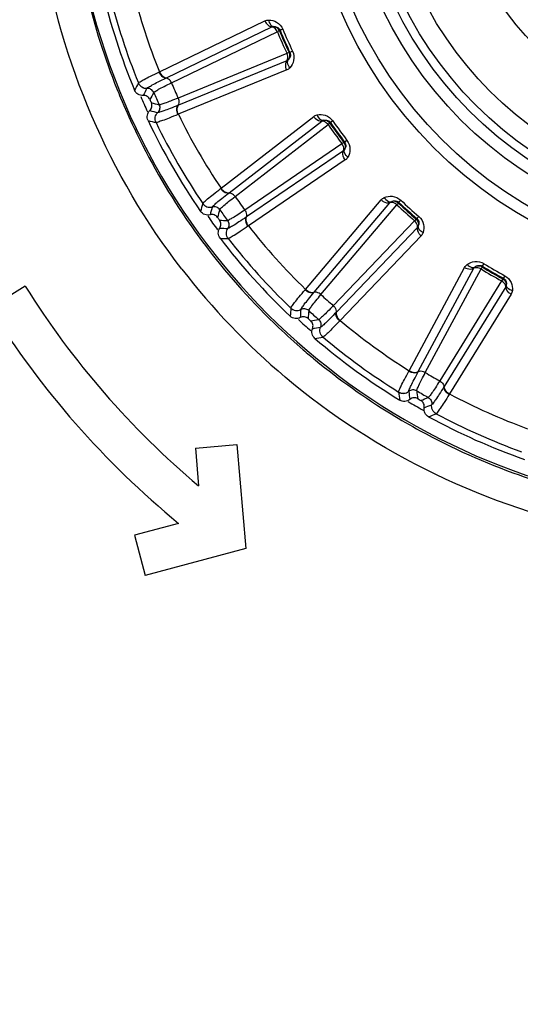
# Model space of a CAD drawing. Header units: millimetres. Extents: x 0 to 4000, y 0 to 3000.
# Tile 131 of 170: x 2080 to 2094, y 1641 to 1669. Entities that reach past the tile are written whole.
import ezdxf

# ---------------------------------------------------------------- set-up
doc = ezdxf.new("R2010")
doc.units = ezdxf.units.MM
doc.header["$LTSCALE"] = 219.99956
doc.layers.get('0').update_dxf_attribs({"linetype": 'CONTINUOUS'})
doc.layers.add('SUPERFICI', color=7, linetype='CONTINUOUS')

msp = doc.modelspace()

# ---------------------------------------------------------------- linework, layer by layer
at = {"color": 9, "linetype": 'CONTINUOUS'}
for p, q in [((2083.871, 1667.419), (2086.908, 1668.886)), ((2084.07, 1667.245), (2087.107, 1668.709)), ((2087.327, 1668.598), (2087.344, 1668.615)), ((2087.422, 1668.647), (2087.344, 1668.615)), ((2087.628, 1667.977), (2087.604, 1667.976)), ((2087.704, 1668.013), (2087.628, 1667.977)), ((2087.54, 1667.738), (2084.419, 1666.461)), ((2083.857, 1667.413), (2083.871, 1667.419)), ((2087.538, 1667.472), (2084.415, 1666.196)), ((2083.265, 1667.099), (2083.265, 1667.1)), ((2084.058, 1667.239), (2084.07, 1667.245)), ((2083.511, 1666.944), (2083.512, 1666.945)), ((2084.419, 1666.461), (2084.407, 1666.456)), ((2083.822, 1666.247), (2083.821, 1666.247)), ((2084.415, 1666.196), (2084.401, 1666.19)), ((2083.773, 1665.96), (2083.772, 1665.96)), ((2085.644, 1664.068), (2088.311, 1666.134)), ((2085.875, 1663.939), (2088.542, 1666.003)), ((2088.78, 1665.939), (2088.793, 1665.959)), ((2088.862, 1666.007), (2088.793, 1665.959)), ((2089.203, 1665.395), (2089.18, 1665.389)), ((2089.27, 1665.446), (2089.203, 1665.395)), ((2089.167, 1665.142), (2086.38, 1663.244)), ((2089.22, 1664.882), (2086.431, 1662.984)), ((2085.632, 1664.058), (2085.644, 1664.068)), ((2085.865, 1663.93), (2085.875, 1663.939)), ((2085.118, 1663.629), (2085.119, 1663.63)), ((2088.076, 1661.158), (2090.254, 1663.733)), ((2088.329, 1661.08), (2090.508, 1663.653)), ((2090.754, 1663.64), (2090.762, 1663.663)), ((2090.82, 1663.724), (2090.762, 1663.663)), ((2085.391, 1663.528), (2085.392, 1663.529)), ((2086.38, 1663.244), (2086.369, 1663.237)), ((2091.281, 1663.196), (2091.26, 1663.185)), ((2091.336, 1663.26), (2091.281, 1663.196)), ((2085.841, 1662.911), (2085.84, 1662.911)), ((2086.431, 1662.984), (2086.419, 1662.976)), ((2091.298, 1662.941), (2088.967, 1660.505)), ((2085.852, 1662.62), (2085.851, 1662.62)), ((2091.404, 1662.698), (2089.071, 1660.262)), ((2091.059, 1658.817), (2092.655, 1661.79)), ((2091.323, 1658.794), (2092.919, 1661.764)), ((2093.163, 1661.802), (2093.166, 1661.826)), ((2093.21, 1661.898), (2093.166, 1661.826)), ((2093.771, 1661.477), (2093.752, 1661.462)), ((2093.811, 1661.551), (2093.771, 1661.477)), ((2088.066, 1661.146), (2088.076, 1661.158)), ((2088.32, 1661.07), (2088.329, 1661.08)), ((2093.84, 1661.232), (2092.066, 1658.364)), ((2093.995, 1661.016), (2092.219, 1658.148)), ((2087.653, 1660.619), (2087.653, 1660.62)), ((2087.941, 1660.577), (2087.941, 1660.578)), ((2088.967, 1660.505), (2088.957, 1660.496)), ((2089.071, 1660.262), (2089.06, 1660.251)), ((2088.508, 1660.067), (2088.508, 1660.067)), ((2088.58, 1659.785), (2088.579, 1659.785)), ((2091.052, 1658.804), (2091.059, 1658.817)), ((2091.316, 1658.782), (2091.323, 1658.794)), ((2092.066, 1658.364), (2092.059, 1658.353)), ((2090.757, 1658.203), (2090.757, 1658.203)), ((2091.048, 1658.222), (2091.048, 1658.222)), ((2092.219, 1658.148), (2092.211, 1658.135)), ((2091.709, 1657.84), (2091.708, 1657.84)), ((2091.838, 1657.579), (2091.837, 1657.579))]:
    msp.add_line(p, q, dxfattribs=at)
at = {"color": 7, "linetype": 'CONTINUOUS'}
for p, q in [((2080.009, 1661.25), (2078.992, 1660.614)), ((2084.906, 1656.585), (2086.101, 1656.69)), ((2084.906, 1656.585), (2085, 1655.504)), ((2086.101, 1656.69), (2086.362, 1653.701)), ((2084.422, 1654.424), (2083.154, 1654.084)), ((2083.154, 1654.084), (2083.465, 1652.925)), ((2086.362, 1653.701), (2083.465, 1652.925))]:
    msp.add_line(p, q, dxfattribs=at)
at = {"color": 9, "linetype": 'CONTINUOUS'}
for radius in [12.641, 12.312, 11.526, 11.17, 10.922]:
    msp.add_circle((2100.702, 1674.18), radius, dxfattribs=at)
at = {"color": 7, "linetype": 'CONTINUOUS'}
for radius in [10.349, 8.5, 7.76]:
    msp.add_circle((2100.702, 1674.18), radius, dxfattribs=at)
at = {"color": 9, "linetype": 'CONTINUOUS'}
for centre, radius, start, end in [((2100.702, 1674.18), 19.409, 123.941, 344.2998), ((2100.746, 1674.169), 19.493, 193.4, 201.8048), ((2100.702, 1674.18), 18.819, 193.9001, 202.0999), ((2100.702, 1674.18), 18.138, 194.1157, 201.8843), ((2100.702, 1674.18), 14.471, 202.6186, 205.3814), ((2100.702, 1674.18), 14.387, 202.6186, 205.3814), ((2148.416, 1632.531), 73.753, 152.05014, 152.23253), ((2100.635, 1674.129), 19.375, 201.8159, 202.6349), ((2149.205, 1632.143), 74.342, 152.0875, 152.26673), ((2149.857, 1631.829), 74.837, 152.12065, 152.29737), ((2100.692, 1674.153), 19.437, 202.636, 205.4462), ((2100.702, 1674.18), 18.909, 203.2809, 204.7319), ((2102.12, 1739.048), 74.837, 255.70276, 255.87948), ((2101.917, 1738.353), 74.342, 255.73327, 255.9125), ((2100.702, 1674.18), 18.138, 206.1157, 213.8843), ((2101.677, 1737.507), 73.753, 255.76761, 255.95), ((2100.702, 1674.18), 18.819, 205.9001, 214.0999), ((2100.702, 1674.18), 14.471, 214.6186, 217.3814), ((2100.702, 1674.18), 14.387, 214.6186, 217.3814), ((2100.761, 1674.188), 19.514, 205.4503, 214.3637), ((2156.032, 1643.362), 73.753, 164.05014, 164.23253), ((2100.702, 1674.18), 14.471, 226.6186, 229.3814), ((2100.702, 1674.18), 14.387, 226.6186, 229.3814), ((2156.885, 1643.146), 74.342, 164.0875, 164.26673), ((2157.588, 1642.975), 74.837, 164.12065, 164.29737), ((2100.656, 1674.119), 19.389, 214.3722, 217.5093), ((2100.702, 1674.18), 18.909, 215.2689, 216.7208), ((2088.602, 1737.926), 74.837, 267.70276, 267.87948), ((2088.548, 1737.204), 74.342, 267.73327, 267.9125), ((2100.702, 1674.18), 18.138, 218.1157, 225.8843), ((2088.489, 1736.326), 73.753, 267.76761, 267.95), ((2100.702, 1674.18), 18.819, 217.9001, 226.0999), ((2100.747, 1674.194), 19.507, 217.5195, 226.4308), ((2100.718, 1674.272), 20.483, 217.7375, 229.7699), ((2100.702, 1674.18), 14.471, 238.6186, 241.3814), ((2100.702, 1674.18), 14.387, 238.6186, 241.3814), ((2161.231, 1655.539), 73.753, 176.05014, 176.23253), ((2162.109, 1655.505), 74.342, 176.0875, 176.26673), ((2162.833, 1655.484), 74.837, 176.12065, 176.29737), ((2100.702, 1674.18), 18.909, 227.2732, 228.7141), ((2075.613, 1734.017), 74.837, 279.70276, 279.87948), ((2100.702, 1674.18), 18.138, 230.1157, 237.8843), ((2100.703, 1674.148), 19.443, 226.4341, 229.2501), ((2075.71, 1733.299), 74.342, 279.73327, 279.9125), ((2075.835, 1732.429), 73.753, 279.76761, 279.95), ((2100.702, 1674.18), 18.819, 229.9001, 238.0999), ((2100.658, 1674.097), 19.375, 229.2509, 230.6084), ((2100.72, 1674.177), 19.476, 230.6184, 238.4936), ((2165.363, 1668.81), 74.837, 188.12065, 188.29737), ((2163.784, 1668.531), 73.753, 188.05014, 188.23253), ((2164.65, 1668.68), 74.342, 188.0875, 188.26673), ((2063.721, 1727.493), 74.837, 291.70276, 291.87948), ((2100.702, 1674.18), 18.138, 242.1157, 249.8843), ((2100.702, 1674.18), 18.909, 239.2555, 240.7357), ((2063.965, 1726.811), 74.342, 291.73327, 291.9125), ((2100.724, 1674.185), 19.485, 238.493, 241.3227), ((2064.268, 1725.986), 73.753, 291.76761, 291.95), ((2100.702, 1674.18), 18.819, 241.9001, 250.0999), ((2100.705, 1674.158), 19.452, 241.3336, 250.5508), ((2100.719, 1674.201), 19.497, 250.5558, 253.3893)]:
    msp.add_arc(centre, radius, start, end, dxfattribs=at)
at = {"color": 7, "linetype": 'CONTINUOUS'}
for radius, start, end in [(19, 193.4429, 202.5571), (18.7, 203.8479, 204.1521), (19, 205.4429, 214.5571), (18.7, 215.8479, 216.1521), (19, 217.4429, 226.5571), (24.4, 212, 229.9459), (25.6, 212, 230.5102), (18.7, 227.8479, 228.1521), (19, 229.4429, 238.5571), (18.7, 239.8479, 240.1521), (19, 241.4429, 250.5571)]:
    msp.add_arc((2100.702, 1674.18), radius, start, end, dxfattribs=at)
at = {"color": 9, "linetype": 'CONTINUOUS'}
for points, knots in [([(2084.519, 1661.735), (2082.443, 1664.419), (2079.605, 1670.949), (2080.329, 1678.033), (2081.496, 1681.221)], [0, 0, 0, 0, 0.499835, 1, 1, 1, 1]), ([(2120.525, 1669.206), (2119.687, 1665.904), (2116.255, 1659.614), (2107.225, 1653.935), (2096.565, 1653.3), (2090.098, 1656.428), (2087.488, 1658.634)], [0, 0, 0, 0, 0.249539, 0.499407, 0.749696, 1, 1, 1, 1]), ([(2086.908, 1668.886), (2086.919, 1668.862), (2086.962, 1668.784), (2087.043, 1668.716), (2087.107, 1668.709)], [0, 0, 0, 0, 0.283328, 1, 1, 1, 1]), ([(2087.016, 1668.91), (2087.094, 1668.91), (2087.266, 1668.868), (2087.387, 1668.731), (2087.422, 1668.647)], [0, 0, 0, 0, 0.463856, 1, 1, 1, 1]), ([(2087.016, 1668.91), (2087.019, 1668.886), (2087.037, 1668.809), (2087.099, 1668.728), (2087.155, 1668.72)], [0, 0, 0, 0, 0.303467, 1, 1, 1, 1]), ([(2087.155, 1668.72), (2087.186, 1668.722), (2087.263, 1668.714), (2087.327, 1668.656), (2087.344, 1668.615)], [0, 0, 0, 0, 0.406731, 1, 1, 1, 1]), ([(2087.265, 1668.572), (2087.256, 1668.59), (2087.222, 1668.651), (2087.158, 1668.704), (2087.107, 1668.709)], [0, 0, 0, 0, 0.283581, 1, 1, 1, 1]), ([(2087.54, 1667.738), (2087.549, 1667.751), (2087.579, 1667.817), (2087.565, 1667.896), (2087.543, 1667.947)], [0, 0, 0, 0, 0.216192, 1, 1, 1, 1]), ([(2087.628, 1667.977), (2087.647, 1667.937), (2087.648, 1667.851), (2087.602, 1667.788), (2087.58, 1667.766)], [0, 0, 0, 0, 0.592774, 1, 1, 1, 1]), ([(2087.704, 1668.013), (2087.743, 1667.932), (2087.763, 1667.75), (2087.679, 1667.594), (2087.627, 1667.536)], [0, 0, 0, 0, 0.536509, 1, 1, 1, 1]), ([(2087.538, 1667.472), (2087.527, 1667.496), (2087.498, 1667.58), (2087.501, 1667.686), (2087.54, 1667.738)], [0, 0, 0, 0, 0.283328, 1, 1, 1, 1]), ([(2087.627, 1667.536), (2087.612, 1667.555), (2087.567, 1667.62), (2087.548, 1667.719), (2087.58, 1667.766)], [0, 0, 0, 0, 0.303467, 1, 1, 1, 1]), ([(2083.265, 1667.1), (2083.275, 1667.117), (2083.338, 1667.147), (2083.449, 1667.215), (2083.634, 1667.304), (2083.776, 1667.374), (2083.857, 1667.413)], [0, 0, 0, 0, 0.087869, 0.289341, 0.597382, 1, 1, 1, 1]), ([(2083.857, 1667.413), (2083.867, 1667.39), (2083.912, 1667.312), (2083.993, 1667.245), (2084.058, 1667.239)], [0, 0, 0, 0, 0.283026, 1, 1, 1, 1]), ([(2083.871, 1667.419), (2083.881, 1667.396), (2083.925, 1667.319), (2084.006, 1667.251), (2084.07, 1667.245)], [0, 0, 0, 0, 0.283838, 1, 1, 1, 1]), ([(2083.265, 1667.1), (2083.285, 1667.053), (2083.355, 1666.969), (2083.461, 1666.942), (2083.512, 1666.945)], [0, 0, 0, 0, 0.499945, 1, 1, 1, 1]), ([(2083.265, 1667.099), (2083.284, 1667.052), (2083.354, 1666.968), (2083.46, 1666.941), (2083.511, 1666.944)], [0, 0, 0, 0, 0.499968, 1, 1, 1, 1]), ([(2083.512, 1666.945), (2083.521, 1666.961), (2083.579, 1666.99), (2083.682, 1667.053), (2083.852, 1667.138), (2083.983, 1667.203), (2084.058, 1667.239)], [0, 0, 0, 0, 0.089971, 0.2921, 0.599425, 1, 1, 1, 1]), ([(2084.216, 1667.103), (2084.208, 1667.121), (2084.172, 1667.182), (2084.109, 1667.235), (2084.058, 1667.239)], [0, 0, 0, 0, 0.284072, 1, 1, 1, 1]), ([(2083.706, 1666.824), (2083.69, 1666.861), (2083.634, 1666.926), (2083.551, 1666.946), (2083.511, 1666.944)], [0, 0, 0, 0, 0.499968, 1, 1, 1, 1]), ([(2083.863, 1666.472), (2083.879, 1666.436), (2083.89, 1666.351), (2083.85, 1666.275), (2083.821, 1666.247)], [0, 0, 0, 0, 0.499968, 1, 1, 1, 1]), ([(2084.407, 1666.456), (2084.33, 1666.424), (2084.194, 1666.371), (2084.017, 1666.301), (2083.901, 1666.267), (2083.841, 1666.243), (2083.822, 1666.247)], [0, 0, 0, 0, 0.400593, 0.707917, 0.910027, 1, 1, 1, 1]), ([(2084.401, 1666.19), (2084.391, 1666.214), (2084.363, 1666.298), (2084.368, 1666.404), (2084.407, 1666.456)], [0, 0, 0, 0, 0.283026, 1, 1, 1, 1]), ([(2084.415, 1666.196), (2084.405, 1666.219), (2084.377, 1666.304), (2084.38, 1666.409), (2084.419, 1666.461)], [0, 0, 0, 0, 0.283838, 1, 1, 1, 1]), ([(2084.411, 1666.665), (2084.419, 1666.646), (2084.441, 1666.579), (2084.437, 1666.496), (2084.407, 1666.456)], [0, 0, 0, 0, 0.284072, 1, 1, 1, 1]), ([(2083.772, 1665.96), (2083.75, 1666.006), (2083.734, 1666.114), (2083.785, 1666.211), (2083.821, 1666.247)], [0, 0, 0, 0, 0.499968, 1, 1, 1, 1]), ([(2083.773, 1665.96), (2083.751, 1666.006), (2083.735, 1666.114), (2083.786, 1666.211), (2083.822, 1666.247)], [0, 0, 0, 0, 0.499945, 1, 1, 1, 1]), ([(2084.401, 1666.19), (2084.318, 1666.156), (2084.171, 1666.097), (2083.981, 1666.019), (2083.856, 1665.983), (2083.792, 1665.956), (2083.773, 1665.96)], [0, 0, 0, 0, 0.402637, 0.710677, 0.912128, 1, 1, 1, 1]), ([(2088.41, 1666.18), (2088.487, 1666.196), (2088.664, 1666.19), (2088.811, 1666.081), (2088.862, 1666.007)], [0, 0, 0, 0, 0.463856, 1, 1, 1, 1]), ([(2088.41, 1666.18), (2088.419, 1666.157), (2088.453, 1666.085), (2088.53, 1666.019), (2088.586, 1666.023)], [0, 0, 0, 0, 0.303467, 1, 1, 1, 1]), ([(2088.311, 1666.134), (2088.326, 1666.113), (2088.384, 1666.046), (2088.477, 1665.996), (2088.542, 1666.003)], [0, 0, 0, 0, 0.283328, 1, 1, 1, 1]), ([(2088.724, 1665.901), (2088.713, 1665.917), (2088.666, 1665.969), (2088.592, 1666.008), (2088.542, 1666.003)], [0, 0, 0, 0, 0.283581, 1, 1, 1, 1]), ([(2088.586, 1666.023), (2088.616, 1666.031), (2088.693, 1666.04), (2088.768, 1665.996), (2088.793, 1665.959)], [0, 0, 0, 0, 0.406732, 1, 1, 1, 1]), ([(2089.167, 1665.142), (2089.173, 1665.156), (2089.188, 1665.228), (2089.159, 1665.302), (2089.126, 1665.348)], [0, 0, 0, 0, 0.216192, 1, 1, 1, 1]), ([(2089.203, 1665.395), (2089.23, 1665.359), (2089.249, 1665.275), (2089.217, 1665.204), (2089.2, 1665.178)], [0, 0, 0, 0, 0.592774, 1, 1, 1, 1]), ([(2089.27, 1665.446), (2089.325, 1665.374), (2089.383, 1665.2), (2089.333, 1665.03), (2089.295, 1664.963)], [0, 0, 0, 0, 0.536509, 1, 1, 1, 1]), ([(2089.22, 1664.882), (2089.205, 1664.903), (2089.159, 1664.979), (2089.14, 1665.083), (2089.167, 1665.142)], [0, 0, 0, 0, 0.283328, 1, 1, 1, 1]), ([(2089.295, 1664.963), (2089.275, 1664.978), (2089.218, 1665.032), (2089.179, 1665.126), (2089.2, 1665.178)], [0, 0, 0, 0, 0.303467, 1, 1, 1, 1]), ([(2085.119, 1663.63), (2085.124, 1663.648), (2085.18, 1663.69), (2085.274, 1663.78), (2085.437, 1663.906), (2085.561, 1664.004), (2085.632, 1664.058)], [0, 0, 0, 0, 0.087869, 0.289341, 0.597382, 1, 1, 1, 1]), ([(2085.392, 1663.529), (2085.397, 1663.547), (2085.448, 1663.587), (2085.535, 1663.67), (2085.685, 1663.789), (2085.799, 1663.88), (2085.865, 1663.93)], [0, 0, 0, 0, 0.089971, 0.2921, 0.599425, 1, 1, 1, 1]), ([(2085.632, 1664.058), (2085.647, 1664.038), (2085.706, 1663.971), (2085.8, 1663.923), (2085.865, 1663.93)], [0, 0, 0, 0, 0.283026, 1, 1, 1, 1]), ([(2085.644, 1664.068), (2085.659, 1664.047), (2085.718, 1663.98), (2085.811, 1663.931), (2085.875, 1663.939)], [0, 0, 0, 0, 0.283838, 1, 1, 1, 1]), ([(2086.048, 1663.83), (2086.036, 1663.846), (2085.989, 1663.898), (2085.915, 1663.936), (2085.865, 1663.93)], [0, 0, 0, 0, 0.284072, 1, 1, 1, 1]), ([(2085.118, 1663.629), (2085.147, 1663.587), (2085.233, 1663.519), (2085.342, 1663.515), (2085.391, 1663.528)], [0, 0, 0, 0, 0.499968, 1, 1, 1, 1]), ([(2085.119, 1663.63), (2085.147, 1663.587), (2085.233, 1663.519), (2085.342, 1663.515), (2085.392, 1663.529)], [0, 0, 0, 0, 0.499945, 1, 1, 1, 1]), ([(2090.254, 1663.733), (2090.273, 1663.716), (2090.345, 1663.663), (2090.446, 1663.633), (2090.508, 1663.653)], [0, 0, 0, 0, 0.283328, 1, 1, 1, 1]), ([(2090.342, 1663.799), (2090.414, 1663.83), (2090.588, 1663.862), (2090.755, 1663.786), (2090.82, 1663.724)], [0, 0, 0, 0, 0.463856, 1, 1, 1, 1]), ([(2090.342, 1663.799), (2090.356, 1663.778), (2090.404, 1663.716), (2090.493, 1663.667), (2090.547, 1663.682)], [0, 0, 0, 0, 0.303467, 1, 1, 1, 1]), ([(2090.708, 1663.591), (2090.693, 1663.605), (2090.636, 1663.646), (2090.556, 1663.669), (2090.508, 1663.653)], [0, 0, 0, 0, 0.283581, 1, 1, 1, 1]), ([(2090.547, 1663.682), (2090.574, 1663.697), (2090.648, 1663.721), (2090.73, 1663.694), (2090.762, 1663.663)], [0, 0, 0, 0, 0.406732, 1, 1, 1, 1]), ([(2085.607, 1663.451), (2085.584, 1663.484), (2085.516, 1663.536), (2085.43, 1663.539), (2085.391, 1663.528)], [0, 0, 0, 0, 0.499968, 1, 1, 1, 1]), ([(2086.33, 1663.442), (2086.341, 1663.425), (2086.376, 1663.364), (2086.39, 1663.283), (2086.369, 1663.237)], [0, 0, 0, 0, 0.284072, 1, 1, 1, 1]), ([(2085.833, 1663.14), (2085.857, 1663.108), (2085.886, 1663.027), (2085.862, 1662.944), (2085.84, 1662.911)], [0, 0, 0, 0, 0.499968, 1, 1, 1, 1]), ([(2086.369, 1663.237), (2086.3, 1663.19), (2086.178, 1663.109), (2086.02, 1663.004), (2085.913, 1662.947), (2085.859, 1662.911), (2085.841, 1662.911)], [0, 0, 0, 0, 0.400593, 0.707917, 0.910027, 1, 1, 1, 1]), ([(2086.419, 1662.976), (2086.404, 1662.996), (2086.359, 1663.074), (2086.341, 1663.178), (2086.369, 1663.237)], [0, 0, 0, 0, 0.283026, 1, 1, 1, 1]), ([(2086.431, 1662.984), (2086.416, 1663.005), (2086.371, 1663.082), (2086.353, 1663.185), (2086.38, 1663.244)], [0, 0, 0, 0, 0.283838, 1, 1, 1, 1]), ([(2091.298, 1662.941), (2091.301, 1662.957), (2091.301, 1663.03), (2091.257, 1663.096), (2091.216, 1663.134)], [0, 0, 0, 0, 0.216192, 1, 1, 1, 1]), ([(2091.281, 1663.196), (2091.315, 1663.167), (2091.351, 1663.088), (2091.334, 1663.012), (2091.323, 1662.983)], [0, 0, 0, 0, 0.592751, 1, 1, 1, 1]), ([(2091.336, 1663.26), (2091.404, 1663.201), (2091.497, 1663.043), (2091.484, 1662.867), (2091.46, 1662.792)], [0, 0, 0, 0, 0.536494, 1, 1, 1, 1]), ([(2085.851, 1662.62), (2085.82, 1662.66), (2085.782, 1662.763), (2085.812, 1662.868), (2085.84, 1662.911)], [0, 0, 0, 0, 0.499968, 1, 1, 1, 1]), ([(2085.852, 1662.62), (2085.821, 1662.66), (2085.783, 1662.763), (2085.813, 1662.868), (2085.841, 1662.911)], [0, 0, 0, 0, 0.499945, 1, 1, 1, 1]), ([(2086.419, 1662.976), (2086.345, 1662.925), (2086.213, 1662.837), (2086.043, 1662.721), (2085.929, 1662.66), (2085.872, 1662.62), (2085.852, 1662.62)], [0, 0, 0, 0, 0.402637, 0.710677, 0.912127, 1, 1, 1, 1]), ([(2091.404, 1662.698), (2091.385, 1662.715), (2091.324, 1662.78), (2091.284, 1662.878), (2091.298, 1662.941)], [0, 0, 0, 0, 0.283328, 1, 1, 1, 1]), ([(2091.46, 1662.792), (2091.438, 1662.803), (2091.371, 1662.844), (2091.313, 1662.928), (2091.323, 1662.983)], [0, 0, 0, 0, 0.303467, 1, 1, 1, 1]), ([(2092.727, 1661.872), (2092.791, 1661.918), (2092.954, 1661.985), (2093.133, 1661.945), (2093.21, 1661.898)], [0, 0, 0, 0, 0.463856, 1, 1, 1, 1]), ([(2092.655, 1661.79), (2092.677, 1661.777), (2092.758, 1661.739), (2092.863, 1661.731), (2092.919, 1661.764)], [0, 0, 0, 0, 0.283328, 1, 1, 1, 1]), ([(2092.727, 1661.872), (2092.744, 1661.854), (2092.804, 1661.803), (2092.901, 1661.774), (2092.951, 1661.8)], [0, 0, 0, 0, 0.303467, 1, 1, 1, 1]), ([(2093.128, 1661.745), (2093.11, 1661.755), (2093.046, 1661.784), (2092.963, 1661.789), (2092.919, 1661.764)], [0, 0, 0, 0, 0.283581, 1, 1, 1, 1]), ([(2092.951, 1661.8), (2092.975, 1661.82), (2093.042, 1661.859), (2093.128, 1661.85), (2093.166, 1661.826)], [0, 0, 0, 0, 0.406732, 1, 1, 1, 1]), ([(2093.84, 1661.232), (2093.84, 1661.247), (2093.825, 1661.319), (2093.768, 1661.375), (2093.72, 1661.403)], [0, 0, 0, 0, 0.216192, 1, 1, 1, 1]), ([(2093.771, 1661.477), (2093.81, 1661.456), (2093.861, 1661.386), (2093.861, 1661.308), (2093.856, 1661.278)], [0, 0, 0, 0, 0.592774, 1, 1, 1, 1]), ([(2093.811, 1661.551), (2093.89, 1661.508), (2094.014, 1661.373), (2094.038, 1661.198), (2094.03, 1661.12)], [0, 0, 0, 0, 0.536509, 1, 1, 1, 1]), ([(2087.653, 1660.62), (2087.654, 1660.64), (2087.7, 1660.692), (2087.773, 1660.799), (2087.906, 1660.957), (2088.007, 1661.078), (2088.066, 1661.146)], [0, 0, 0, 0, 0.087869, 0.289341, 0.597382, 1, 1, 1, 1]), ([(2087.941, 1660.578), (2087.943, 1660.597), (2087.984, 1660.647), (2088.052, 1660.747), (2088.174, 1660.893), (2088.266, 1661.006), (2088.32, 1661.07)], [0, 0, 0, 0, 0.089971, 0.2921, 0.599425, 1, 1, 1, 1]), ([(2088.066, 1661.146), (2088.085, 1661.129), (2088.157, 1661.076), (2088.259, 1661.048), (2088.32, 1661.07)], [0, 0, 0, 0, 0.283026, 1, 1, 1, 1]), ([(2088.076, 1661.158), (2088.095, 1661.141), (2088.166, 1661.088), (2088.267, 1661.059), (2088.329, 1661.08)], [0, 0, 0, 0, 0.283838, 1, 1, 1, 1]), ([(2088.52, 1661.009), (2088.505, 1661.023), (2088.448, 1661.064), (2088.368, 1661.086), (2088.32, 1661.07)], [0, 0, 0, 0, 0.284072, 1, 1, 1, 1]), ([(2093.995, 1661.016), (2093.973, 1661.028), (2093.899, 1661.08), (2093.84, 1661.167), (2093.84, 1661.232)], [0, 0, 0, 0, 0.283328, 1, 1, 1, 1]), ([(2094.03, 1661.12), (2094.006, 1661.126), (2093.932, 1661.152), (2093.858, 1661.222), (2093.856, 1661.278)], [0, 0, 0, 0, 0.303467, 1, 1, 1, 1]), ([(2087.653, 1660.62), (2087.689, 1660.585), (2087.788, 1660.536), (2087.895, 1660.555), (2087.941, 1660.578)], [0, 0, 0, 0, 0.499945, 1, 1, 1, 1]), ([(2087.653, 1660.619), (2087.689, 1660.584), (2087.787, 1660.535), (2087.895, 1660.554), (2087.941, 1660.577)], [0, 0, 0, 0, 0.499968, 1, 1, 1, 1]), ([(2088.168, 1660.547), (2088.138, 1660.574), (2088.061, 1660.611), (2087.976, 1660.596), (2087.941, 1660.577)], [0, 0, 0, 0, 0.499968, 1, 1, 1, 1]), ([(2088.876, 1660.688), (2088.891, 1660.675), (2088.938, 1660.622), (2088.969, 1660.545), (2088.957, 1660.496)], [0, 0, 0, 0, 0.284072, 1, 1, 1, 1]), ([(2089.071, 1660.262), (2089.052, 1660.279), (2088.992, 1660.345), (2088.952, 1660.442), (2088.967, 1660.505)], [0, 0, 0, 0, 0.283838, 1, 1, 1, 1]), ([(2088.454, 1660.29), (2088.484, 1660.263), (2088.528, 1660.19), (2088.522, 1660.104), (2088.508, 1660.067)], [0, 0, 0, 0, 0.499968, 1, 1, 1, 1]), ([(2088.957, 1660.496), (2088.9, 1660.436), (2088.797, 1660.332), (2088.664, 1660.195), (2088.572, 1660.117), (2088.527, 1660.071), (2088.508, 1660.067)], [0, 0, 0, 0, 0.400593, 0.707917, 0.910027, 1, 1, 1, 1]), ([(2089.06, 1660.251), (2088.998, 1660.186), (2088.888, 1660.072), (2088.746, 1659.924), (2088.647, 1659.84), (2088.599, 1659.789), (2088.58, 1659.785)], [0, 0, 0, 0, 0.402637, 0.710677, 0.912127, 1, 1, 1, 1]), ([(2089.06, 1660.251), (2089.041, 1660.268), (2088.981, 1660.334), (2088.943, 1660.432), (2088.957, 1660.496)], [0, 0, 0, 0, 0.283026, 1, 1, 1, 1]), ([(2088.579, 1659.785), (2088.54, 1659.818), (2088.482, 1659.91), (2088.489, 1660.02), (2088.508, 1660.067)], [0, 0, 0, 0, 0.499968, 1, 1, 1, 1]), ([(2088.58, 1659.785), (2088.541, 1659.818), (2088.483, 1659.91), (2088.49, 1660.02), (2088.508, 1660.067)], [0, 0, 0, 0, 0.499945, 1, 1, 1, 1]), ([(2090.757, 1658.203), (2090.755, 1658.223), (2090.789, 1658.284), (2090.838, 1658.404), (2090.935, 1658.585), (2091.009, 1658.725), (2091.052, 1658.804)], [0, 0, 0, 0, 0.087869, 0.289341, 0.597382, 1, 1, 1, 1]), ([(2091.052, 1658.804), (2091.074, 1658.791), (2091.155, 1658.755), (2091.261, 1658.748), (2091.316, 1658.782)], [0, 0, 0, 0, 0.283026, 1, 1, 1, 1]), ([(2091.059, 1658.817), (2091.081, 1658.805), (2091.162, 1658.768), (2091.267, 1658.761), (2091.323, 1658.794)], [0, 0, 0, 0, 0.283838, 1, 1, 1, 1]), ([(2091.525, 1658.764), (2091.507, 1658.774), (2091.443, 1658.803), (2091.36, 1658.808), (2091.316, 1658.782)], [0, 0, 0, 0, 0.284072, 1, 1, 1, 1]), ([(2091.048, 1658.222), (2091.046, 1658.241), (2091.076, 1658.298), (2091.121, 1658.41), (2091.21, 1658.579), (2091.277, 1658.709), (2091.316, 1658.782)], [0, 0, 0, 0, 0.089971, 0.2921, 0.599425, 1, 1, 1, 1]), ([(2091.94, 1658.525), (2091.957, 1658.514), (2092.014, 1658.473), (2092.06, 1658.404), (2092.059, 1658.353)], [0, 0, 0, 0, 0.284072, 1, 1, 1, 1]), ([(2091.276, 1658.239), (2091.242, 1658.259), (2091.158, 1658.279), (2091.079, 1658.247), (2091.048, 1658.222)], [0, 0, 0, 0, 0.499968, 1, 1, 1, 1]), ([(2092.059, 1658.353), (2092.015, 1658.282), (2091.937, 1658.159), (2091.835, 1657.998), (2091.761, 1657.903), (2091.726, 1657.848), (2091.709, 1657.84)], [0, 0, 0, 0, 0.400593, 0.707917, 0.910027, 1, 1, 1, 1]), ([(2092.211, 1658.135), (2092.189, 1658.148), (2092.116, 1658.2), (2092.058, 1658.288), (2092.059, 1658.353)], [0, 0, 0, 0, 0.283026, 1, 1, 1, 1]), ([(2092.219, 1658.148), (2092.197, 1658.161), (2092.124, 1658.212), (2092.065, 1658.3), (2092.066, 1658.364)], [0, 0, 0, 0, 0.283838, 1, 1, 1, 1]), ([(2090.757, 1658.203), (2090.8, 1658.177), (2090.906, 1658.149), (2091.008, 1658.19), (2091.048, 1658.222)], [0, 0, 0, 0, 0.499945, 1, 1, 1, 1]), ([(2090.757, 1658.203), (2090.801, 1658.176), (2090.907, 1658.149), (2091.008, 1658.189), (2091.048, 1658.222)], [0, 0, 0, 0, 0.499968, 1, 1, 1, 1]), ([(2091.609, 1658.047), (2091.644, 1658.027), (2091.703, 1657.965), (2091.715, 1657.88), (2091.708, 1657.84)], [0, 0, 0, 0, 0.499968, 1, 1, 1, 1]), ([(2092.211, 1658.135), (2092.164, 1658.058), (2092.079, 1657.925), (2091.971, 1657.75), (2091.892, 1657.647), (2091.856, 1657.587), (2091.838, 1657.579)], [0, 0, 0, 0, 0.402637, 0.710677, 0.912127, 1, 1, 1, 1]), ([(2091.837, 1657.579), (2091.792, 1657.603), (2091.716, 1657.681), (2091.7, 1657.79), (2091.708, 1657.84)], [0, 0, 0, 0, 0.499968, 1, 1, 1, 1]), ([(2091.838, 1657.579), (2091.793, 1657.603), (2091.716, 1657.682), (2091.701, 1657.79), (2091.709, 1657.84)], [0, 0, 0, 0, 0.499945, 1, 1, 1, 1]), ([(2037.581, 1644.079), (2047.225, 1644.079), (2066.87, 1638.515), (2080.44, 1623.355), (2084.767, 1614.785)], [0, 0, 0, 0, 0.501127, 1, 1, 1, 1])]:
    msp.add_open_spline(points, degree=3, knots=knots, dxfattribs=at)
for points in [[(2086.908, 1668.886), (2086.941, 1668.902), (2086.979, 1668.91), (2087.016, 1668.91)], [(2087.107, 1668.709), (2087.121, 1668.716), (2087.14, 1668.722), (2087.154, 1668.714)], [(2087.327, 1668.598), (2087.3, 1668.663), (2087.225, 1668.716), (2087.155, 1668.72)], [(2087.604, 1667.976), (2087.634, 1667.912), (2087.623, 1667.821), (2087.58, 1667.766)], [(2087.58, 1667.766), (2087.569, 1667.755), (2087.555, 1667.742), (2087.539, 1667.743)], [(2087.627, 1667.536), (2087.603, 1667.509), (2087.572, 1667.486), (2087.538, 1667.472)], [(2088.311, 1666.134), (2088.34, 1666.156), (2088.375, 1666.172), (2088.41, 1666.18)], [(2088.542, 1666.003), (2088.554, 1666.012), (2088.571, 1666.021), (2088.586, 1666.017)], [(2088.78, 1665.939), (2088.74, 1665.997), (2088.656, 1666.033), (2088.586, 1666.023)], [(2089.18, 1665.389), (2089.222, 1665.332), (2089.231, 1665.241), (2089.2, 1665.178)], [(2089.2, 1665.178), (2089.192, 1665.165), (2089.18, 1665.149), (2089.165, 1665.147)], [(2089.295, 1664.963), (2089.276, 1664.931), (2089.25, 1664.902), (2089.22, 1664.882)], [(2090.254, 1663.733), (2090.278, 1663.761), (2090.309, 1663.784), (2090.342, 1663.799)], [(2090.508, 1663.653), (2090.518, 1663.665), (2090.533, 1663.677), (2090.548, 1663.676)], [(2090.754, 1663.64), (2090.703, 1663.689), (2090.613, 1663.707), (2090.547, 1663.682)], [(2091.26, 1663.185), (2091.313, 1663.139), (2091.34, 1663.052), (2091.323, 1662.983)], [(2091.323, 1662.983), (2091.318, 1662.969), (2091.31, 1662.951), (2091.295, 1662.946)], [(2091.46, 1662.792), (2091.449, 1662.758), (2091.43, 1662.724), (2091.404, 1662.698)], [(2092.655, 1661.79), (2092.672, 1661.822), (2092.698, 1661.85), (2092.727, 1661.872)], [(2092.919, 1661.764), (2092.927, 1661.777), (2092.938, 1661.793), (2092.954, 1661.795)], [(2093.163, 1661.802), (2093.102, 1661.839), (2093.011, 1661.838), (2092.951, 1661.8)], [(2093.752, 1661.462), (2093.814, 1661.428), (2093.859, 1661.348), (2093.856, 1661.278)], [(2093.856, 1661.278), (2093.854, 1661.263), (2093.85, 1661.244), (2093.837, 1661.235)], [(2094.03, 1661.12), (2094.026, 1661.083), (2094.014, 1661.047), (2093.995, 1661.016)]]:
    msp.add_open_spline(points, degree=3, dxfattribs=at)
at = {"color": 7, "linetype": 'CONTINUOUS'}
for points, knots in [([(2083.403, 1666.738), (2083.352, 1666.735), (2083.245, 1666.761), (2083.175, 1666.845), (2083.155, 1666.892)], [0, 0, 0, 0, 0.500004, 1, 1, 1, 1]), ([(2083.599, 1666.62), (2083.582, 1666.656), (2083.526, 1666.721), (2083.443, 1666.741), (2083.403, 1666.738)], [0, 0, 0, 0, 0.500013, 1, 1, 1, 1]), ([(2083.596, 1666.304), (2083.625, 1666.332), (2083.666, 1666.407), (2083.655, 1666.492), (2083.639, 1666.529)], [0, 0, 0, 0, 0.499987, 1, 1, 1, 1]), ([(2083.545, 1666.018), (2083.523, 1666.064), (2083.507, 1666.172), (2083.559, 1666.268), (2083.596, 1666.304)], [0, 0, 0, 0, 0.499996, 1, 1, 1, 1]), ([(2085.328, 1663.304), (2085.279, 1663.29), (2085.169, 1663.293), (2085.083, 1663.361), (2085.054, 1663.403)], [0, 0, 0, 0, 0.500004, 1, 1, 1, 1]), ([(2085.544, 1663.229), (2085.521, 1663.261), (2085.452, 1663.313), (2085.366, 1663.315), (2085.328, 1663.304)], [0, 0, 0, 0, 0.500013, 1, 1, 1, 1]), ([(2085.607, 1662.92), (2085.63, 1662.953), (2085.654, 1663.035), (2085.626, 1663.116), (2085.603, 1663.149)], [0, 0, 0, 0, 0.499987, 1, 1, 1, 1]), ([(2085.617, 1662.629), (2085.586, 1662.669), (2085.548, 1662.772), (2085.579, 1662.877), (2085.607, 1662.92)], [0, 0, 0, 0, 0.499996, 1, 1, 1, 1]), ([(2087.925, 1660.345), (2087.88, 1660.322), (2087.772, 1660.302), (2087.674, 1660.35), (2087.637, 1660.385)], [0, 0, 0, 0, 0.500026, 1, 1, 1, 1]), ([(2088.152, 1660.317), (2088.123, 1660.344), (2088.045, 1660.38), (2087.961, 1660.364), (2087.925, 1660.345)], [0, 0, 0, 0, 0.500013, 1, 1, 1, 1]), ([(2088.278, 1660.027), (2088.293, 1660.065), (2088.3, 1660.15), (2088.256, 1660.224), (2088.226, 1660.25)], [0, 0, 0, 0, 0.499987, 1, 1, 1, 1]), ([(2088.348, 1659.745), (2088.309, 1659.778), (2088.251, 1659.871), (2088.259, 1659.98), (2088.278, 1660.027)], [0, 0, 0, 0, 0.500006, 1, 1, 1, 1]), ([(2091.081, 1657.991), (2091.042, 1657.959), (2090.94, 1657.917), (2090.834, 1657.944), (2090.791, 1657.97)], [0, 0, 0, 0, 0.500005, 1, 1, 1, 1]), ([(2091.309, 1658.011), (2091.274, 1658.031), (2091.191, 1658.05), (2091.111, 1658.017), (2091.081, 1657.991)], [0, 0, 0, 0, 0.500013, 1, 1, 1, 1]), ([(2091.492, 1657.754), (2091.499, 1657.793), (2091.488, 1657.878), (2091.43, 1657.941), (2091.395, 1657.961)], [0, 0, 0, 0, 0.499987, 1, 1, 1, 1]), ([(2091.619, 1657.492), (2091.574, 1657.516), (2091.498, 1657.595), (2091.484, 1657.703), (2091.492, 1657.754)], [0, 0, 0, 0, 0.500022, 1, 1, 1, 1])]:
    msp.add_open_spline(points, degree=3, knots=knots, dxfattribs=at)
at = {"layer": 'SUPERFICI', "color": 9, "linetype": 'CONTINUOUS'}
for p, q in [((2084.216, 1667.103), (2087.265, 1668.572)), ((2087.327, 1668.598), (2087.265, 1668.572)), ((2087.543, 1667.947), (2084.411, 1666.665)), ((2087.604, 1667.976), (2087.543, 1667.947)), ((2086.048, 1663.83), (2088.724, 1665.901)), ((2088.78, 1665.939), (2088.724, 1665.901)), ((2089.126, 1665.348), (2086.33, 1663.442)), ((2089.18, 1665.389), (2089.126, 1665.348)), ((2090.754, 1663.64), (2090.708, 1663.591)), ((2088.52, 1661.009), (2090.708, 1663.591)), ((2091.216, 1663.134), (2088.876, 1660.688)), ((2091.26, 1663.185), (2091.216, 1663.134)), ((2091.525, 1658.764), (2093.128, 1661.745)), ((2093.163, 1661.802), (2093.128, 1661.745)), ((2093.72, 1661.403), (2091.94, 1658.525)), ((2093.752, 1661.462), (2093.72, 1661.403))]:
    msp.add_line(p, q, dxfattribs=at)
for radius, start, end in [(14.56, 202.6549, 205.3451), (14.493, 202.6549, 205.3451), (17.941, 203.2343, 204.7657), (18.519, 203.4047, 204.5953), (14.56, 214.6549, 217.3451), (14.493, 214.6549, 217.3451), (17.941, 215.2343, 216.7657), (14.493, 226.6549, 229.3451), (18.519, 215.4047, 216.5953), (14.56, 226.6549, 229.3451), (14.56, 238.6549, 241.3451), (14.493, 238.6549, 241.3451), (17.941, 227.2343, 228.7657), (18.519, 227.4047, 228.5953), (17.941, 239.2343, 240.7657), (18.519, 239.4047, 240.5953)]:
    msp.add_arc((2100.702, 1674.18), radius, start, end, dxfattribs=at)
for points, knots in [([(2083.706, 1666.824), (2083.713, 1666.839), (2083.769, 1666.866), (2083.863, 1666.927), (2084.023, 1667.007), (2084.146, 1667.068), (2084.216, 1667.103)], [0, 0, 0, 0, 0.088068, 0.289559, 0.597579, 1, 1, 1, 1]), ([(2084.411, 1666.665), (2084.339, 1666.635), (2084.211, 1666.586), (2084.044, 1666.52), (2083.936, 1666.49), (2083.879, 1666.467), (2083.863, 1666.472)], [0, 0, 0, 0, 0.402339, 0.710389, 0.911899, 1, 1, 1, 1]), ([(2085.607, 1663.451), (2085.611, 1663.468), (2085.659, 1663.506), (2085.739, 1663.584), (2085.879, 1663.696), (2085.986, 1663.782), (2086.048, 1663.83)], [0, 0, 0, 0, 0.088068, 0.289559, 0.597579, 1, 1, 1, 1]), ([(2086.33, 1663.442), (2086.265, 1663.398), (2086.15, 1663.323), (2086.001, 1663.224), (2085.901, 1663.173), (2085.85, 1663.138), (2085.833, 1663.14)], [0, 0, 0, 0, 0.402339, 0.710389, 0.911899, 1, 1, 1, 1]), ([(2088.168, 1660.547), (2088.168, 1660.564), (2088.207, 1660.611), (2088.269, 1660.705), (2088.383, 1660.843), (2088.47, 1660.949), (2088.52, 1661.009)], [0, 0, 0, 0, 0.088068, 0.289559, 0.597579, 1, 1, 1, 1]), ([(2088.876, 1660.688), (2088.822, 1660.632), (2088.726, 1660.535), (2088.6, 1660.407), (2088.513, 1660.336), (2088.471, 1660.292), (2088.454, 1660.29)], [0, 0, 0, 0, 0.402339, 0.710389, 0.911899, 1, 1, 1, 1]), ([(2091.276, 1658.239), (2091.273, 1658.256), (2091.302, 1658.31), (2091.342, 1658.414), (2091.425, 1658.573), (2091.488, 1658.695), (2091.525, 1658.764)], [0, 0, 0, 0, 0.088068, 0.289559, 0.597579, 1, 1, 1, 1]), ([(2091.94, 1658.525), (2091.898, 1658.458), (2091.824, 1658.343), (2091.728, 1658.192), (2091.658, 1658.104), (2091.626, 1658.052), (2091.609, 1658.047)], [0, 0, 0, 0, 0.402339, 0.710389, 0.911899, 1, 1, 1, 1])]:
    msp.add_open_spline(points, degree=3, knots=knots, dxfattribs=at)

doc.saveas('drawing.dxf')
